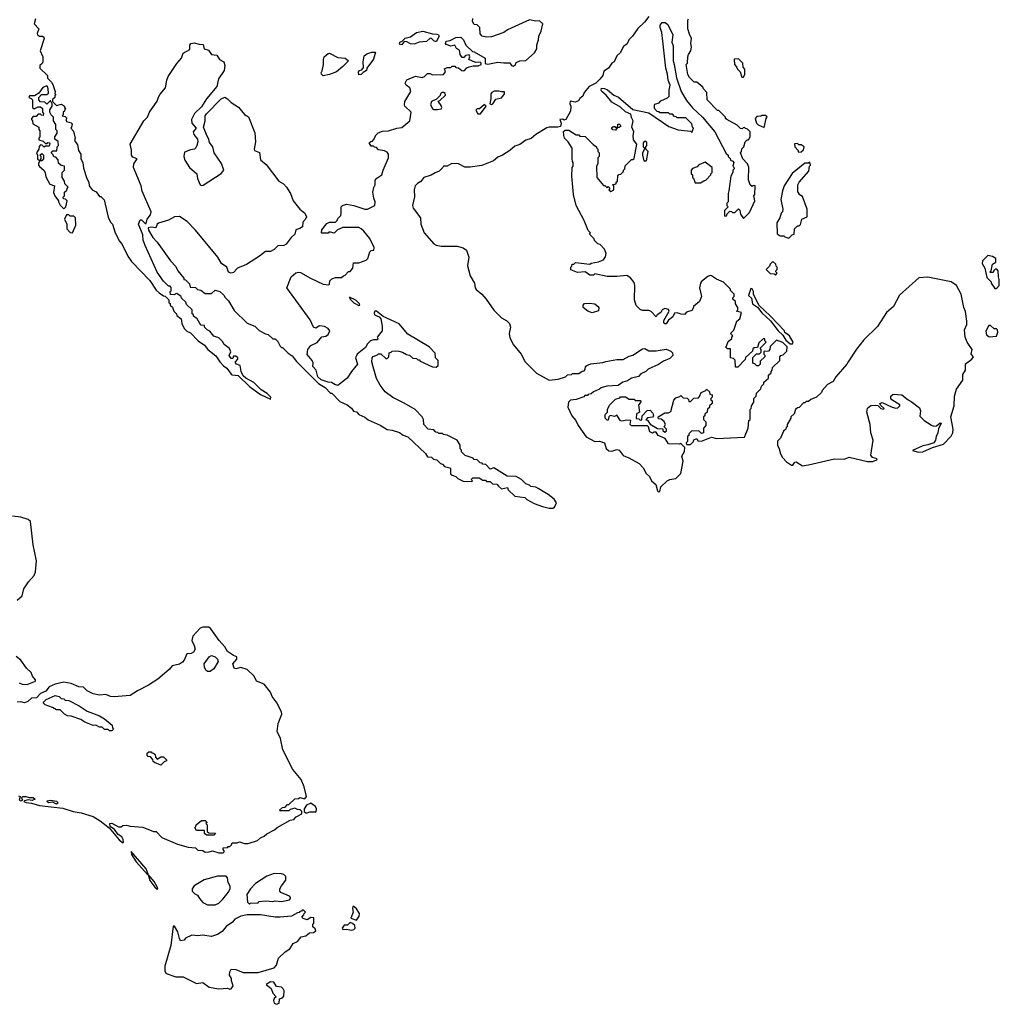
# Model space of a CAD drawing. Extents: x 2087054 to 2277909, y 548907 to 753496.
# Tile 104 of 256: x 2242115 to 2250088, y 581305 to 589318. Entities that reach past the tile are written whole.
import ezdxf

# ---------------------------------------------------------------- set-up
doc = ezdxf.new("R2010")
doc.units = 0

msp = doc.modelspace()

# ---------------------------------------------------------------- linework, layer by layer
at = {"layer": '0CON20XD'}
for points in [[(2247235, 589343.3), (2247200.9, 589299.1), (2247145, 589246.7), (2247102, 589185), (2247072.5, 589155), (2247057.7, 589122.3), (2247029.7, 589100.3), (2247002.3, 589047.7), (2246975, 589023.3), (2246954.1, 588975.9), (2246935, 588963.3), (2246907.1, 588922.9), (2246869.7, 588900.3), (2246860, 588865), (2246836.4, 588833.6), (2246805, 588802.5), (2246750, 588775), (2246710, 588725), (2246697.5, 588695), (2246675, 588677.5), (2246662.5, 588657.5), (2246635, 588647.5), (2246593.9, 588656.1), (2246592.5, 588635), (2246600, 588615), (2246597, 588573), (2246560, 588505), (2246545, 588500), (2246535, 588510), (2246510, 588505), (2246522.5, 588475), (2246515, 588450), (2246495, 588442.5), (2246425, 588443.8), (2246405, 588438), (2246316.2, 588385), (2246277.7, 588352.3), (2246235, 588337.5), (2246185, 588302.9), (2246145, 588288.5), (2246105.3, 588254.7), (2246045.3, 588214.7), (2246005, 588198.5), (2245969.9, 588170.1), (2245877.3, 588132.7), (2245781.1, 588118.9), (2245738.3, 588118.3), (2245685.7, 588145.7), (2245630.7, 588149.3), (2245595, 588127.5), (2245565, 588127.5), (2245560, 588115), (2245530, 588085), (2245496.7, 588073.3), (2245465, 588052.5), (2245405, 588033.3), (2245379.4, 588000.6), (2245351.2, 587985), (2245332.9, 587965), (2245325.8, 587935), (2245326.8, 587876.8), (2245311.2, 587805), (2245318.5, 587785), (2245376.5, 587705), (2245379.1, 587655), (2245406.7, 587585), (2245484.8, 587494.8), (2245504.3, 587484.4), (2245545, 587475.8), (2245675, 587475.5), (2245725, 587461.5), (2245752.1, 587442.1), (2245770.9, 587385), (2245760.4, 587315), (2245780, 587235), (2245816.2, 587175), (2245822.7, 587135), (2245831.2, 587121.2), (2245875.5, 587085), (2245910.9, 587045), (2245973.3, 586953.3), (2246035, 586892.3), (2246078.2, 586868.2), (2246101.1, 586845), (2246110.5, 586815), (2246098.2, 586765), (2246105, 586730), (2246135, 586670.8), (2246195.5, 586595), (2246227.8, 586535), (2246320.9, 586440.9), (2246425, 586383.8), (2246497, 586393), (2246557, 586413), (2246573, 586427), (2246605, 586430), (2246615, 586440), (2246665, 586440), (2246691.7, 586458.3), (2246708.3, 586461.7), (2246718.3, 586471.7), (2246720, 586495), (2246730, 586505), (2246763, 586517), (2246861.7, 586528.3), (2246885, 586537.5), (2246975, 586552.5), (2247025, 586552.5), (2247075, 586580), (2247105, 586587.5), (2247185, 586640), (2247201.7, 586641.7), (2247235, 586623.3), (2247295, 586623.3), (2247375, 586636.7), (2247415, 586620), (2247428.3, 586608.3), (2247430, 586585), (2247405, 586560), (2247355, 586540), (2247315, 586512.5), (2247230, 586475), (2247210, 586455), (2247170, 586435), (2247150, 586415), (2247095, 586400), (2247061.7, 586378.3), (2247023, 586367), (2246985, 586340), (2246893, 586337), (2246848.3, 586321.7), (2246835, 586310), (2246785, 586290), (2246767, 586273), (2246741.7, 586268.3), (2246735, 586260), (2246715, 586260), (2246705, 586250), (2246645, 586227.5), (2246598.3, 586221.7), (2246582.5, 586205), (2246575.8, 586165), (2246608.5, 586095), (2246642.2, 586055), (2246660.5, 586015), (2246724.7, 585924.6), (2246795, 585884.3), (2246835, 585887.1), (2246873.6, 585873.6), (2246888.8, 585828.8), (2246909.7, 585809.7), (2246935, 585806), (2246975, 585820.8), (2246992.5, 585815), (2247025, 585771.2), (2247073, 585753), (2247157.3, 585707.3), (2247190, 585670), (2247214.5, 585624.5), (2247239.5, 585599.5), (2247256.2, 585565), (2247292, 585535), (2247304.4, 585485), (2247315, 585476), (2247325, 585478.8)], [(2242242.5, 589325), (2242232.5, 589285), (2242270, 589245), (2242257.5, 589205), (2242260, 589195), (2242275, 589183.3), (2242300, 589185), (2242312.5, 589175), (2242313.3, 589165), (2242282.5, 589065), (2242302.5, 589015), (2242302.5, 588975), (2242298.3, 588961.7), (2242280, 588945), (2242280, 588925), (2242340, 588865), (2242341.7, 588841.7), (2242375, 588810), (2242385, 588790), (2242402.5, 588735), (2242400, 588715), (2242410, 588705), (2242401.7, 588698.3), (2242400, 588685), (2242381.7, 588668.3), (2242381.7, 588651.7), (2242415, 588620), (2242455, 588630), (2242480, 588615), (2242480, 588605), (2242490, 588595), (2242481.7, 588588.3), (2242480, 588575), (2242470, 588565), (2242470, 588545), (2242460, 588535), (2242485, 588530), (2242498.3, 588518.3), (2242490, 588505), (2242495, 588490), (2242535, 588480), (2242541.7, 588471.7), (2242537, 588443), (2242530, 588435), (2242551.7, 588411.7), (2242566.7, 588355), (2242560, 588335), (2242585, 588300), (2242593.3, 588255), (2242612.5, 588225), (2242612.5, 588185), (2242630, 588155), (2242635, 588110), (2242662.5, 588025), (2242678.8, 587995), (2242680, 587965), (2242705, 587932.5), (2242736.4, 587916.4), (2242765, 587880), (2242775, 587880), (2242803.6, 587853.6), (2242835, 587710), (2242855, 587670), (2242870, 587655), (2242893, 587583), (2242927.5, 587515), (2242948.3, 587488.3), (2242995, 587392.5), (2243025, 587350), (2243173.3, 587195), (2243225, 587117.5), (2243250, 587095), (2243285, 587070), (2243298.3, 587068.3), (2243328.3, 587038.3), (2243330, 587015), (2243338.3, 587008.3), (2243340, 586995), (2243358.3, 586978.3), (2243370, 586945), (2243390, 586925), (2243395, 586910), (2243430, 586885), (2243433.3, 586845), (2243452.5, 586805), (2243475, 586782.5), (2243505, 586770), (2243567.5, 586705), (2243619.5, 586669.6), (2243647.5, 586635), (2243711.7, 586581.7), (2243742.5, 586535), (2243775, 586500), (2243801.7, 586481.7), (2243835, 586433.3), (2243845, 586426.7), (2243893.6, 586423.6), (2243984.3, 586334.3), (2244075, 586267.5), (2244155, 586230), (2244160, 586245), (2244130, 586275), (2244080, 586305), (2244020, 586365), (2243955, 586400), (2243935, 586420), (2243917.5, 586455), (2243910, 586505), (2243880, 586515), (2243870, 586525), (2243870, 586535), (2243890, 586555), (2243890, 586565), (2243875, 586580), (2243855, 586580), (2243848.3, 586561.7), (2243835, 586560), (2243820, 586585), (2243832.5, 586615), (2243823, 586643), (2243780, 586675), (2243765, 586700), (2243735, 586730), (2243695, 586742.5), (2243663, 586783), (2243640, 586795), (2243620, 586815), (2243618.3, 586828.3), (2243593, 586833), (2243580, 586845), (2243560, 586885), (2243530, 586905), (2243530, 586915), (2243520, 586925), (2243518.3, 586958.3), (2243471.7, 587001.7), (2243468.3, 587018.3), (2243431.7, 587051.7), (2243430, 587065), (2243421.7, 587071.7), (2243395, 587090), (2243381.7, 587088.3), (2243375, 587080), (2243341.7, 587081.7), (2243340, 587105), (2243347.5, 587112.5), (2243348.3, 587138.3), (2243338.3, 587148.3), (2243325, 587150), (2243285, 587190), (2243233.9, 587263.9), (2243135, 587480), (2243120, 587525), (2243117, 587567), (2243082.5, 587655), (2243095, 587690), (2243105, 587690), (2243135, 587660), (2243145, 587660), (2243152, 587695), (2243179.3, 587730.7), (2243184.6, 587755), (2243112.4, 587922.4), (2243104, 587965), (2243042.2, 588115), (2243042.9, 588145), (2243070, 588185), (2243035, 588200.8), (2243024.4, 588214.5), (2243024.4, 588255.5), (2243013.9, 588305), (2243124.8, 588495), (2243153.9, 588526.1), (2243170.2, 588565), (2243232.5, 588655), (2243245, 588688), (2243257.4, 588712.6), (2243302.6, 588765), (2243311.9, 588825), (2243324.6, 588855.4), (2243395, 588962.1), (2243431.8, 589005), (2243444.4, 589045.6), (2243499.2, 589075), (2243499.1, 589110.9), (2243508.8, 589125), (2243535, 589130.4), (2243575, 589118.2), (2243607.5, 589117.5), (2243615, 589082), (2243650.3, 589070.3), (2243675.4, 589035.4), (2243719.8, 589029.8), (2243741.4, 588995), (2243775.3, 588975.3), (2243784.7, 588945), (2243779.7, 588905), (2243732.1, 588837.9), (2243718.1, 588775), (2243634.4, 588675.6), (2243595, 588608.8), (2243538.6, 588555), (2243513.3, 588505), (2243516.7, 588475), (2243550, 588435), (2243526, 588405), (2243532, 588385), (2243561.2, 588345), (2243564, 588325), (2243556, 588295), (2243549.2, 588275), (2243536.5, 588263.5), (2243505, 588259.5), (2243455, 588239.2), (2243450, 588205), (2243459.7, 588175), (2243496.7, 588115), (2243556.7, 588065), (2243561.9, 588025), (2243583.1, 587975), (2243595, 587969.6), (2243607.1, 587972.9), (2243755, 588066.1), (2243775.9, 588095), (2243756.8, 588146.8), (2243697.5, 588235), (2243686.9, 588285), (2243660.3, 588320.3), (2243655.5, 588345), (2243639.7, 588369.7), (2243610.8, 588445), (2243625.5, 588495), (2243625.4, 588535), (2243635, 588552.2), (2243755, 588673.1), (2243785, 588687.3), (2243805, 588675.4), (2243835, 588643.8), (2243896.3, 588606.3), (2243945, 588546.2), (2243977.1, 588527.1), (2244028, 588398), (2244034.6, 588325.4), (2244023.1, 588265), (2244026, 588255), (2244066.4, 588236.4), (2244075, 588178), (2244120, 588140), (2244225, 588005.5), (2244262, 587982), (2244285.8, 587955.8), (2244320, 587905), (2244341.8, 587845), (2244395, 587777.3), (2244436.7, 587745), (2244448.9, 587715), (2244441.2, 587695), (2244419.4, 587670.6), (2244416.1, 587633.9), (2244395, 587618.5), (2244362.7, 587607.3), (2244355, 587572.9), (2244323.5, 587546.5), (2244285, 587490.8), (2244265, 587480.6), (2244215, 587478.2), (2244185, 587449.1), (2244155, 587432.2), (2244115, 587430.8), (2244067.3, 587392.7), (2243962, 587325)], [(2243962, 587325), (2243886.7, 587295), (2243855, 587261.3), (2243835, 587256.7), (2243815, 587264.5), (2243800, 587305), (2243758.5, 587335), (2243727.6, 587385), (2243545.8, 587605.8), (2243476.9, 587676.9), (2243415, 587718), (2243375, 587714.7), (2243325, 587687.4), (2243245, 587662), (2243233.8, 587655), (2243222.5, 587625), (2243185, 587630.8), (2243160, 587625), (2243162.5, 587605), (2243197.5, 587545), (2243235, 587507.5), (2243342.5, 587355), (2243385, 587310), (2243402.5, 587275), (2243450, 587215), (2243450, 587205), (2243465, 587200), (2243498.3, 587168.3), (2243501.7, 587141.7), (2243545, 587140), (2243561.7, 587121.7), (2243588.3, 587118.3), (2243625, 587090), (2243675, 587090), (2243705, 587117.5), (2243745, 587107.5), (2243780, 587075), (2243785, 587060), (2243815, 587030), (2243860.7, 586950.7), (2243965, 586847.5), (2244030, 586825), (2244065, 586790), (2244115, 586762.5), (2244137, 586757), (2244175, 586720), (2244195, 586720), (2244215, 586700), (2244235, 586660), (2244245, 586650), (2244255, 586650), (2244300, 586605), (2244333, 586583), (2244367, 586537), (2244547, 586357), (2244600, 586325), (2244645, 586280), (2244655, 586280), (2244721.7, 586211.7), (2244780, 586185), (2244816.4, 586156.4), (2244833, 586133), (2244855, 586127.5), (2244876.4, 586106.4), (2244925, 586082.5), (2244951.7, 586061.7), (2245048.3, 586018.3), (2245105, 585982.5), (2245145, 585977.5), (2245205, 585957.5), (2245236.7, 585936.7), (2245275, 585922.5), (2245416.4, 585786.4), (2245435, 585760), (2245467, 585757), (2245481.7, 585741.7), (2245510, 585735), (2245540, 585705), (2245555, 585700), (2245573, 585683), (2245615, 585670), (2245620, 585665), (2245621.7, 585621.7), (2245635, 585610), (2245665, 585600), (2245680, 585585), (2245725, 585562.5), (2245795, 585560), (2245800, 585565), (2245790, 585575), (2245801.7, 585588.3), (2245855, 585590), (2245885, 585570), (2245905, 585570), (2245915, 585560), (2245945, 585560), (2245961.7, 585541.7), (2245997, 585537), (2246011.7, 585521.7), (2246035, 585500), (2246085, 585510), (2246091.7, 585491.7), (2246145, 585440), (2246225, 585430), (2246243, 585413), (2246301.7, 585381.7), (2246370, 585355), (2246425, 585344), (2246455, 585344), (2246468.3, 585351.7), (2246483.3, 585385), (2246465, 585415.8), (2246416.7, 585455), (2246335, 585502.5), (2246315, 585512.5), (2246275, 585520), (2246265, 585530), (2246235, 585540), (2246200, 585575), (2246155, 585600), (2246083, 585603), (2245975, 585670), (2245945, 585660), (2245908.3, 585698.3), (2245885, 585700), (2245878.3, 585708.3), (2245861.7, 585711.7), (2245837, 585737), (2245815, 585740), (2245805, 585750), (2245741.7, 585771.7), (2245711.7, 585801.7), (2245710, 585815), (2245700, 585825), (2245700, 585855), (2245675, 585897.5), (2245595, 585937.5), (2245563, 585943), (2245555, 585950), (2245525, 585950), (2245518.3, 585958.3), (2245501.7, 585961.7), (2245485, 585980), (2245440, 585985), (2245403, 586023), (2245400, 586065), (2245390, 586085), (2245332.5, 586145), (2245245, 586197.5), (2245153, 586243), (2245090.7, 586290.7), (2245047.5, 586345), (2245019.3, 586399.3), (2244993, 586493), (2244980, 586535), (2244983, 586567), (2244991.7, 586578.3), (2245028.3, 586591.7), (2245035, 586600), (2245055, 586600), (2245095, 586560), (2245105, 586560), (2245120, 586575), (2245121.7, 586608.3), (2245138.3, 586611.7), (2245145, 586620), (2245175, 586622.5), (2245201.7, 586621.7), (2245231.7, 586611.7), (2245263, 586593), (2245287, 586587), (2245315, 586562.5), (2245345, 586560), (2245355, 586550), (2245365, 586550), (2245375, 586540), (2245475, 586492.5), (2245505, 586490), (2245520, 586505), (2245520, 586545), (2245500, 586565), (2245497.5, 586605), (2245446.7, 586655), (2245275, 586760), (2245203.6, 586843.6), (2245072.3, 586902.3), (2245017.5, 586945), (2245005, 586946.7), (2244999.3, 586930.7), (2245002.9, 586915), (2245040.7, 586900.7), (2245054.5, 586884.5), (2245065.5, 586824.5), (2245063.8, 586786.2), (2245023.8, 586735), (2245030, 586725), (2245028.3, 586711.7), (2244993.3, 586713.3), (2244968.8, 586705), (2244945, 586681.2), (2244928.5, 586651.5), (2244860.4, 586595), (2244848.8, 586565), (2244863.1, 586515), (2244815.9, 586454.1), (2244779.4, 586400.6), (2244705, 586342.2), (2244678.7, 586348.7), (2244653.3, 586365), (2244625, 586368), (2244567.9, 586387.9), (2244542.1, 586412.1), (2244526.9, 586465), (2244500, 586495), (2244504.3, 586525), (2244495, 586544.2), (2244454.5, 586594.6), (2244460.8, 586635), (2244484, 586666), (2244535, 586691.6), (2244575, 586736.6), (2244606.2, 586743.8), (2244624.4, 586755), (2244639.4, 586785), (2244625.7, 586805.7), (2244595, 586820.3), (2244555, 586825.7), (2244525, 586808.1), (2244505.9, 586815.9), (2244478.5, 586875), (2244288.7, 587135), (2244323.2, 587226.8), (2244362.5, 587257.6), (2244385, 587263.8), (2244400.6, 587260.6), (2244480.4, 587215), (2244585, 587165.4), (2244630, 587160), (2244637.5, 587165), (2244638.3, 587191.7), (2244655, 587210), (2244685, 587220), (2244735, 587220), (2244750, 587235), (2244765, 587240), (2244791.7, 587268.3), (2244805, 587270), (2244827.5, 587295), (2244831.7, 587338.3), (2244875, 587340), (2244935, 587360), (2244947.5, 587375), (2244965, 587430), (2244975, 587440), (2244997, 587443), (2244998.8, 587465), (2244965, 587537.5), (2244916.4, 587596.4), (2244895, 587617.5), (2244875, 587627.5), (2244745, 587627.5), (2244701.7, 587608.3), (2244675, 587580), (2244645, 587590), (2244631.7, 587588.3), (2244625, 587580), (2244575, 587580), (2244570, 587585), (2244573, 587607), (2244615, 587660), (2244635, 587670), (2244685, 587670), (2244700, 587685), (2244705, 587700), (2244727.5, 587725), (2244732.5, 587745), (2244730, 587795), (2244743, 587807), (2244775, 587817.5), (2244835, 587807.5), (2244925, 587776.7), (2244945, 587777.5), (2245005, 587806.7), (2245009.2, 587835), (2244995.8, 587865), (2244989.2, 587915), (2244996.7, 587953.3), (2245007.5, 587975), (2245008.3, 588011.7), (2245020.7, 588029.3), (2245063.3, 588055), (2245073.3, 588095), (2245116.7, 588195), (2245117.5, 588225), (2245105, 588240), (2245085, 588250), (2245035, 588260), (2245018.3, 588278.3), (2245001.7, 588281.7), (2244995, 588290), (2244975, 588290), (2244960, 588315), (2244971.7, 588328.3), (2244985, 588330), (2244995, 588340), (2245015, 588380), (2245033, 588397), (2245068.3, 588411.7), (2245116.4, 588413.6), (2245183.6, 588436.4), (2245225, 588440), (2245290, 588495), (2245300, 588565), (2245250, 588615), (2245247.5, 588625), (2245248.3, 588651.7), (2245297.5, 588735), (2245290, 588765), (2245260, 588785), (2245253, 588803), (2245265, 588830), (2245335, 588857.5), (2245391.7, 588848.3), (2245410, 588855), (2245435, 588880), (2245455, 588880), (2245475, 588870), (2245565, 588872.5), (2245580, 588895), (2245571.7, 588918.3), (2245595, 588930), (2245625, 588930), (2245635, 588940), (2245655, 588940), (2245665, 588930), (2245687, 588927), (2245713.9, 588903.9), (2245725, 588901.2), (2245736.1, 588903.9), (2245753.6, 588926.4), (2245774, 588936), (2245805, 588943.3), (2245845, 588942.5), (2245870, 588955), (2245870, 588965), (2245861.7, 588971.7), (2245825, 588970), (2245770, 588995), (2245777.5, 589015), (2245771.7, 589031.7), (2245743.6, 589026.4), (2245728.3, 589011.7), (2245715, 589010), (2245700, 589035), (2245695, 589070), (2245670, 589085), (2245655, 589110), (2245625, 589102.5), (2245586.4, 589116.4), (2245580, 589125), (2245585, 589142.5), (2245619.5, 589150.4), (2245665, 589172.5), (2245706.2, 589176.2), (2245726.7, 589155), (2245745, 589110), (2245800.8, 589060.8), (2245815, 589056), (2245902.5, 589005), (2245903, 588963), (2245925, 588957.5), (2246005, 588973.8), (2246055, 588966.2), (2246105, 588967.5), (2246117.5, 588945), (2246135, 588940), (2246150, 588955), (2246155, 588970), (2246185, 588982.5), (2246235, 588986.7), (2246305, 589047.5), (2246325, 589080), (2246324, 589115), (2246338.1, 589155), (2246340, 589185), (2246359.2, 589225), (2246373.3, 589285), (2246345, 589310), (2246315, 589307.5), (2246263.6, 589316.4), (2246085, 589236.7), (2246055, 589213.8), (2245955, 589180), (2245915, 589176.7), (2245880, 589185), (2245863.6, 589203.6), (2245860, 589255), (2245837, 589277), (2245815, 589280), (2245800, 589305), (2245803, 589327)], [(2247325, 585478.8), (2247334.2, 585515.8), (2247385, 585566.2), (2247405, 585575.8), (2247455, 585584.3), (2247494.5, 585625.5), (2247515.6, 585725.5), (2247503.3, 585765), (2247526.7, 585805), (2247527.5, 585837.5), (2247495, 585870), (2247485, 585862.5), (2247395, 585867.5), (2247369.3, 585909.3), (2247312.5, 585935), (2247295, 585960), (2247278.3, 585961.7), (2247265, 585952.5), (2247243.6, 585963.6), (2247232.5, 586005), (2247225, 586012.5), (2247093.6, 586013.6), (2247082.5, 586025), (2247087.5, 586057.5), (2247055, 586060), (2247015, 586050), (2247003.8, 586053.8), (2246975, 586100), (2246955, 586090), (2246921.7, 586098.3), (2246910, 586085), (2246905, 586060), (2246895, 586060), (2246880, 586075), (2246880, 586105), (2246900, 586125), (2246900, 586145), (2246915, 586180), (2246965, 586230), (2246998.3, 586241.7), (2247005, 586250), (2247045, 586250), (2247075, 586230), (2247115, 586230), (2247125, 586220), (2247165, 586220), (2247170, 586215), (2247168.3, 586201.7), (2247150, 586185), (2247160, 586125), (2247135, 586110), (2247131.7, 586071.7), (2247155, 586070), (2247165, 586060), (2247178.3, 586061.7), (2247180, 586095), (2247221.7, 586138.3), (2247245, 586140), (2247267, 586117), (2247272.5, 586095), (2247266.2, 586083.8), (2247223, 586077), (2247211.7, 586061.7), (2247225, 586060), (2247247, 586027), (2247305, 585990), (2247348.3, 585988.3), (2247350, 585975), (2247365, 585962.5), (2247378.3, 585971.7), (2247380, 585985), (2247360, 586005), (2247370, 586025), (2247359.3, 586049.3), (2247335, 586067.5), (2247315, 586070), (2247310, 586085), (2247365, 586117.5), (2247395, 586120), (2247415, 586130), (2247438.3, 586221.7), (2247455, 586240), (2247488.3, 586251.7), (2247495, 586260), (2247515, 586240), (2247548.3, 586238.3), (2247558.3, 586228.3), (2247561.7, 586211.7), (2247575, 586210), (2247601.7, 586238.3), (2247638.3, 586241.7), (2247648.3, 586251.7), (2247660, 586285), (2247698.3, 586301.7), (2247705, 586310), (2247728.3, 586288.3), (2247731.7, 586271.7), (2247750, 586265), (2247750, 586245), (2247740, 586235), (2247740, 586225), (2247750, 586215), (2247750, 586195), (2247730, 586175), (2247728.3, 586161.7), (2247711.7, 586148.3), (2247710, 586125), (2247691.7, 586108.3), (2247690, 586095), (2247680, 586085), (2247680, 586065), (2247700, 586045), (2247700, 586015), (2247680, 585995), (2247680, 585955), (2247665, 585950), (2247641.7, 585971.7), (2247581.7, 585968.3), (2247561.7, 585948.3), (2247560, 585935), (2247550, 585925), (2247550, 585885), (2247540, 585875), (2247541.7, 585861.7), (2247575, 585860), (2247600, 585885), (2247601.7, 585898.3), (2247625, 585910), (2247635, 585890), (2247665, 585887.5), (2247745, 585920), (2247785, 585910), (2248015, 585920), (2248042.5, 585995), (2248050, 586055), (2248060, 586065), (2248060, 586145), (2248067, 586153), (2248070, 586175), (2248090, 586205), (2248090, 586235), (2248110, 586255), (2248111.7, 586278.3), (2248147, 586313), (2248153, 586337), (2248170, 586355), (2248171.7, 586368.3), (2248208.3, 586401.7), (2248210, 586425), (2248230, 586445), (2248230, 586455), (2248240, 586465), (2248241.7, 586488.3), (2248300, 586545), (2248300, 586575), (2248310, 586585), (2248328.3, 586591.7), (2248358.3, 586621.7), (2248360, 586655), (2248325, 586690), (2248275, 586710), (2248221.7, 586658.3), (2248220, 586635), (2248208.3, 586621.7), (2248171.7, 586618.3), (2248170, 586595), (2248178.3, 586588.3), (2248180, 586575), (2248141.7, 586538.3), (2248140, 586515), (2248128.3, 586501.7), (2248115, 586500), (2248098.3, 586518.3), (2248081.7, 586521.7), (2248081.7, 586568.3), (2248111.7, 586598.3), (2248135, 586600), (2248148.3, 586611.7), (2248150, 586635), (2248140, 586645), (2248190, 586695), (2248180, 586705), (2248180, 586720), (2248165, 586720), (2248131.7, 586688.3), (2248118.3, 586651.7), (2248091.7, 586648.3), (2248081.7, 586638.3), (2248078.3, 586621.7), (2248021.7, 586568.3), (2248018.3, 586551.7), (2247958.3, 586491.7), (2247941.7, 586491.7), (2247938.3, 586548.3), (2247925, 586560), (2247900, 586565), (2247900, 586640), (2247875, 586640), (2247860, 586655), (2247868.3, 586661.7), (2247881.7, 586698.3), (2247910, 586725), (2247910, 586735), (2247920, 586745), (2247900, 586765), (2247928.3, 586791.7), (2247952.5, 586865), (2247977, 586883), (2247990, 586935), (2247950, 586945), (2247960, 586955), (2247960, 586975), (2247940, 587005), (2247940, 587025), (2247920, 587045), (2247920, 587055), (2247930, 587065), (2247930, 587085), (2247900, 587115), (2247900, 587125), (2247843, 587183), (2247785, 587207.5), (2247745, 587233.3), (2247735, 587236.7), (2247715, 587228.8), (2247663.1, 587186.9), (2247656.2, 587175), (2247647.5, 587135), (2247662.5, 587065), (2247646.4, 587023.6), (2247600, 586985), (2247600, 586975), (2247585, 586952.5), (2247543, 586937), (2247525, 586920), (2247498.3, 586921.7), (2247465, 586932.5), (2247445, 586930), (2247430.9, 586899.1), (2247395, 586873.8), (2247376.2, 586843.8), (2247365, 586843.1), (2247356.9, 586855), (2247358.6, 586871.4), (2247400, 586945), (2247395, 586960), (2247365, 586967.5), (2247345, 586957.5), (2247332.5, 586935), (2247302.5, 586915), (2247295, 586900), (2247255, 586942.5), (2247235, 586952.5), (2247185, 586952.5), (2247165, 586960), (2247133, 586993), (2247118.3, 587038.3), (2247122.5, 587155), (2247115, 587180), (2247085, 587217.5), (2247055, 587237.5), (2246975, 587227.5), (2246895, 587227.5), (2246795, 587250), (2246785, 587240), (2246755, 587240), (2246717, 587267), (2246655, 587260), (2246601.7, 587281.7), (2246600, 587305), (2246608.3, 587311.7), (2246611.7, 587328.3), (2246625, 587330), (2246638.3, 587341.7), (2246755, 587330), (2246765, 587337.5), (2246825, 587347.5), (2246866.4, 587363.6), (2246881.7, 587388.3), (2246887.5, 587415), (2246875, 587450), (2246838.3, 587488.3), (2246820, 587495), (2246791.7, 587521.7), (2246790, 587535), (2246751.7, 587571.7), (2246760, 587585), (2246741.7, 587601.7), (2246710, 587685), (2246642.5, 587805), (2246623.3, 587895), (2246607.5, 588045), (2246612.5, 588115), (2246620, 588125), (2246620, 588155), (2246613, 588163), (2246610, 588185), (2246611.7, 588271.7), (2246580, 588325), (2246550, 588355), (2246542.5, 588375), (2246541.7, 588408.3), (2246555, 588420), (2246585, 588420), (2246645, 588380), (2246665, 588380), (2246675, 588370), (2246717, 588367), (2246781.7, 588301.7), (2246810, 588285), (2246810, 588275), (2246820, 588265), (2246820, 588245), (2246830, 588235), (2246830, 588205), (2246820, 588195), (2246820, 588145), (2246810, 588125), (2246813, 588033), (2246865, 587970), (2246878.3, 587968.3), (2246895, 587950), (2246905, 587960), (2246918.3, 587948.3), (2246910, 587935), (2246925, 587920), (2246950, 587935), (2246950, 587965), (2246940, 587975), (2246968.3, 587981.7), (2246970, 587995), (2246980, 588005), (2246981.7, 588048.3), (2246991.7, 588058.3), (2247008.3, 588061.7), (2247028.3, 588081.7), (2247030, 588095), (2247040, 588105), (2247041.7, 588128.3), (2247095, 588180), (2247105, 588180), (2247115, 588190), (2247136.7, 588306.7), (2247110.7, 588340.7), (2247106.7, 588375), (2247112.5, 588405), (2247097.5, 588445), (2247107.5, 588495), (2247093, 588523), (2247088.3, 588548.3), (2247045, 588567.5), (2247005, 588607.5), (2246935, 588647.5), (2246887.5, 588705), (2246853.3, 588735), (2246847.5, 588745), (2246850, 588760), (2246875, 588758.8), (2246898.3, 588748.3), (2246950, 588705), (2246988.3, 588688.3), (2247105, 588587.5), (2247235, 588560), (2247398.3, 588448.3), (2247475, 588422.5), (2247575, 588410), (2247585, 588400), (2247600, 588435), (2247590, 588445), (2247585, 588470), (2247535, 588520), (2247465, 588520), (2247458.3, 588528.3), (2247445, 588530), (2247428.3, 588548.3), (2247405, 588550), (2247395, 588560), (2247325, 588560), (2247318.3, 588568.3), (2247301.7, 588571.7), (2247280, 588595), (2247280, 588625), (2247285, 588630), (2247318.3, 588641.7), (2247331.7, 588658.3), (2247388.3, 588681.7), (2247400, 588695), (2247400, 588745), (2247407.5, 588785), (2247392.5, 588825), (2247387.5, 588875), (2247372.5, 588925), (2247350, 589145), (2247340, 589215), (2247326.7, 589255), (2247327.5, 589275), (2247343, 589297), (2247367, 589297), (2247390.7, 589280.7), (2247430, 589195), (2247422.5, 589135), (2247432.5, 589105), (2247432.5, 588985), (2247442.5, 588955), (2247460, 588845), (2247497.5, 588735), (2247541.7, 588661.7), (2247590.7, 588600.7), (2247672.5, 588525), (2247772.5, 588405), (2247865, 588230), (2247880, 588215), (2247880, 588205), (2247898.3, 588188.3), (2247900, 588175), (2247918.3, 588168.3), (2247927, 588157), (2247920, 588125), (2247928.3, 588118.3), (2247930, 588105), (2247920, 588095), (2247920, 588075), (2247902.5, 588045), (2247887.5, 587925), (2247880, 587905), (2247880, 587835), (2247870, 587825), (2247870, 587805), (2247880, 587795), (2247850, 587765), (2247850, 587725), (2247855, 587720), (2247868.3, 587721.7), (2247871.7, 587738.3), (2247895, 587760), (2247908.3, 587758.3), (2247915, 587750), (2247935, 587750), (2247965, 587780), (2247977, 587767), (2247980, 587735), (2248005, 587700), (2248035, 587730)], [(2248035, 587730), (2248055, 587750), (2248097, 587843), (2248090, 587885), (2248097.5, 587895), (2248100, 587965), (2248085, 587970), (2248075, 587960), (2248060, 587975), (2248047.5, 588015), (2248049.3, 588119.3), (2248037.5, 588145), (2248000, 588185), (2247980, 588235), (2247990, 588245), (2247993, 588267), (2248007, 588283), (2248020, 588325), (2248035, 588340), (2248045, 588340), (2248060, 588365), (2248060, 588405), (2248038.3, 588428.3), (2248021.7, 588431.7), (2248015, 588440), (2248001.7, 588438.3), (2247995, 588430), (2247981.7, 588431.7), (2247955, 588460), (2247870, 588505), (2247860, 588515), (2247860, 588525), (2247805, 588580), (2247795, 588580), (2247710, 588665), (2247707.5, 588725), (2247680, 588755), (2247675, 588770), (2247625, 588810), (2247605, 588810), (2247567, 588847), (2247553, 588873), (2247540, 588955), (2247550, 588965), (2247552.5, 589015), (2247557.5, 589035), (2247575.9, 589064.1), (2247582.5, 589095), (2247577.5, 589125), (2247582.5, 589165), (2247565, 589200), (2247553.9, 589243.9), (2247552.5, 589315), (2247557.5, 589325)], [(2245225, 589113.3), (2245205, 589120), (2245207.5, 589135), (2245227.5, 589142.5), (2245253, 589167), (2245295, 589180), (2245345, 589213.8), (2245395, 589226.2), (2245473.6, 589203.6), (2245510.5, 589200.4), (2245522.5, 589195), (2245527.5, 589185), (2245505, 589137.5), (2245485, 589146.7), (2245466.1, 589166.1), (2245455, 589167.5), (2245425, 589140), (2245365, 589136), (2245325, 589118.8), (2245295, 589121.2), (2245265, 589137.5), (2245245, 589140), (2245225, 589113.3)], [(2244585, 588862.5), (2244570, 588875), (2244567.5, 588885), (2244577, 588903), (2244587.5, 588955), (2244587.5, 588995), (2244593.6, 589016.4), (2244625, 589043.3), (2244635.7, 589045.7), (2244705, 589011.2), (2244765, 589006.2), (2244790, 588985), (2244745, 588936.7), (2244692.5, 588895), (2244635, 588871.2), (2244585, 588862.5)], [(2244875, 588870), (2244872.5, 588895), (2244880, 588905), (2244898.3, 588911.7), (2244911.7, 588928.3), (2244910, 588975), (2244917.5, 589025), (2244939.3, 589040.7), (2244980, 589055), (2245010, 589055), (2244993.6, 588996.4), (2244940, 588925), (2244937.5, 588905), (2244910, 588890), (2244895, 588872.5), (2244875, 588870)], [(2248005, 588850), (2248017.5, 588875), (2248017.5, 588915), (2248003, 588933), (2248000, 588965), (2247968.3, 588998.3), (2247935, 589000), (2247930, 588995), (2247932.5, 588955), (2247950, 588935), (2247957.5, 588915), (2247977.5, 588895), (2247991.7, 588851.7), (2248005, 588850)], [(2242475, 587780), (2242490, 587795), (2242500, 587845), (2242488.3, 587858.3), (2242471.7, 587861.7), (2242470, 587875), (2242480, 587885), (2242480, 587915), (2242498.3, 587931.7), (2242500, 587945), (2242510, 587955), (2242481.7, 587981.7), (2242480, 588005), (2242460, 588035), (2242460, 588075), (2242480, 588095), (2242480, 588125), (2242451.7, 588131.7), (2242431.7, 588151.7), (2242428.3, 588178.3), (2242408.3, 588198.3), (2242391.7, 588201.7), (2242388.3, 588218.3), (2242370, 588235), (2242385, 588250), (2242418.3, 588251.7), (2242420, 588285), (2242430, 588295), (2242428.3, 588328.3), (2242400, 588345), (2242400, 588365), (2242420, 588395), (2242420, 588415), (2242410, 588425), (2242410, 588465), (2242390, 588495), (2242390, 588525), (2242370, 588545), (2242360, 588565), (2242360, 588585), (2242380, 588615), (2242380, 588635), (2242365, 588660), (2242335, 588630), (2242318.3, 588648.3), (2242285, 588650), (2242270, 588665), (2242270, 588685), (2242291.7, 588708.3), (2242335, 588710), (2242348.3, 588721.7), (2242347.5, 588755), (2242340, 588775), (2242335, 588780), (2242303, 588767), (2242270, 588720), (2242235, 588700), (2242195, 588700), (2242190, 588685), (2242208.3, 588678.3), (2242220, 588665), (2242220, 588605), (2242231.7, 588591.7), (2242265, 588610), (2242285, 588610), (2242300, 588595), (2242300, 588565), (2242310, 588555), (2242305, 588540), (2242291.7, 588541.7), (2242285, 588550), (2242265, 588550), (2242248.3, 588531.7), (2242225, 588530), (2242210, 588515), (2242210, 588505), (2242220, 588495), (2242221.7, 588471.7), (2242270, 588445), (2242270, 588425), (2242280, 588415), (2242280, 588365), (2242270, 588355), (2242271.7, 588341.7), (2242305, 588330), (2242325, 588310), (2242338.3, 588311.7), (2242345, 588320), (2242360, 588315), (2242355, 588290), (2242325, 588290), (2242315, 588280), (2242298.3, 588298.3), (2242285, 588300), (2242273, 588287), (2242270, 588265), (2242252.5, 588235), (2242260, 588215), (2242260, 588185), (2242280, 588170), (2242290, 588185), (2242290, 588205), (2242280, 588215), (2242295, 588230), (2242310, 588215), (2242310, 588185), (2242295, 588170), (2242280, 588170), (2242268.3, 588151.7), (2242267.5, 588135), (2242275, 588122.5), (2242312.5, 588095), (2242322.5, 588075), (2242328.3, 588038.3), (2242360.7, 587980.7), (2242397, 587967), (2242390.7, 587910.7), (2242400, 587885), (2242430, 587845), (2242430, 587835), (2242445, 587810), (2242475, 587780)], [(2245515, 588586.2), (2245545, 588594), (2245550, 588605), (2245545, 588620), (2245520, 588655), (2245535, 588660), (2245580, 588705), (2245578.3, 588718.3), (2245566.7, 588726.7), (2245550, 588725), (2245540, 588715), (2245538.3, 588701.7), (2245508.3, 588671.7), (2245467, 588653), (2245457.5, 588625), (2245473.3, 588595), (2245485, 588588.8), (2245515, 588586.2)], [(2245955, 588627.5), (2245965, 588633.3), (2245989.3, 588670.7), (2246035, 588683.3), (2246047.5, 588695), (2246060, 588715), (2246060, 588730), (2246035, 588730), (2246015, 588737.5), (2245976, 588736), (2245956.7, 588725), (2245950, 588715), (2245950, 588675), (2245940, 588635), (2245955, 588627.5)], [(2245865, 588553.3), (2245910, 588615), (2245897, 588627), (2245857, 588593), (2245838.3, 588591.7), (2245828.3, 588581.7), (2245843.6, 588553.6), (2245865, 588553.3)], [(2246965, 588420), (2246941.7, 588421.7), (2246931.7, 588438.3), (2246945, 588450), (2246958.3, 588448.3), (2246965, 588440), (2246980, 588440), (2246981.7, 588468.3), (2246998.3, 588468.3), (2247008.3, 588451.7), (2246995, 588440), (2246980, 588440), (2246965, 588420)], [(2248175, 588440), (2248190, 588515), (2248198.3, 588528.3), (2248185, 588540), (2248155, 588540), (2248147.5, 588532.5), (2248115, 588530), (2248100, 588515), (2248112.5, 588475), (2248125, 588462.5), (2248175, 588440)], [(2247215, 588170), (2247230, 588245), (2247210, 588265), (2247210, 588285), (2247220, 588295), (2247220, 588320), (2247205, 588330), (2247190, 588315), (2247190, 588285), (2247198.3, 588278.3), (2247200, 588265), (2247182.5, 588235), (2247182.5, 588215), (2247195, 588170), (2247215, 588170)], [(2248455, 588240), (2248475, 588242.5), (2248495, 588260), (2248500, 588285), (2248475, 588300), (2248455, 588300), (2248445, 588310), (2248421.7, 588308.3), (2248423, 588283), (2248450, 588255), (2248450, 588245), (2248455, 588240)], [(2247655, 587990), (2247681.7, 588008.3), (2247698.3, 588011.7), (2247740, 588055), (2247740, 588065), (2247750, 588075), (2247750, 588115), (2247695, 588160), (2247641.7, 588138.3), (2247628.3, 588121.7), (2247591.7, 588108.3), (2247580, 588095), (2247580, 588065), (2247590, 588055), (2247590, 588035), (2247598.3, 588028.3), (2247611.7, 587991.7), (2247655, 587990)], [(2248375, 587540), (2248401.7, 587568.3), (2248418.3, 587571.7), (2248420, 587615), (2248445, 587640), (2248458.3, 587641.7), (2248468.3, 587651.7), (2248480, 587695), (2248522.5, 587715), (2248523.8, 587775), (2248485, 587880), (2248460, 587895), (2248460, 587905), (2248448.3, 587918.3), (2248447.5, 587975), (2248457.5, 587995), (2248537.5, 588085), (2248542.5, 588127.5), (2248550, 588135), (2248545, 588160), (2248535, 588150), (2248505, 588150), (2248402.3, 588067.7), (2248337.5, 587965), (2248323.9, 587926.1), (2248310, 587855), (2248326.7, 587775), (2248322.5, 587755), (2248312.5, 587745), (2248300, 587705), (2248277.5, 587665), (2248280, 587575), (2248305, 587560), (2248335, 587560), (2248341.7, 587551.7), (2248375, 587540)], [(2242545, 587582.5), (2242572.5, 587645), (2242570, 587705), (2242555, 587720), (2242525, 587720), (2242515, 587730), (2242495, 587730), (2242480, 587695), (2242497.5, 587655), (2242497.5, 587615), (2242525, 587587.5), (2242545, 587582.5)], [(2248265, 587240), (2248280, 587255), (2248270, 587265), (2248270, 587275), (2248280, 587285), (2248280, 587305), (2248271.7, 587311.7), (2248268.3, 587328.3), (2248245, 587350), (2248221.7, 587328.3), (2248218.3, 587311.7), (2248190, 587285), (2248221.7, 587251.7), (2248255, 587250), (2248265, 587240)], [(2250065, 587130), (2250087.5, 587155), (2250087.5, 587205), (2250080, 587225), (2250077.5, 587275), (2250067, 587287), (2250055, 587287.5), (2250041.7, 587278.3), (2250038.3, 587261.7), (2250015, 587260), (2250010, 587265), (2250020, 587275), (2250031.7, 587328.3), (2250060, 587345), (2250060, 587375), (2250031.7, 587391.7), (2249995, 587400), (2249950, 587355), (2249947.5, 587335), (2249970, 587295), (2249985, 587220), (2250020, 587185), (2250020, 587175), (2250050.7, 587130.7), (2250065, 587130)], [(2248485, 585686.2), (2248535, 585694.4), (2248745, 585743.1), (2248825, 585741.9), (2248865, 585756.7), (2249015, 585722.9), (2249057.6, 585722.4), (2249090, 585735), (2249092.5, 585745), (2249055, 585755.6), (2249042.9, 585772.9), (2249061.6, 585895), (2249041.7, 585955), (2249036.3, 586025), (2249009.3, 586125), (2249013.6, 586156.4), (2249042.4, 586177.6), (2249082.2, 586182.2), (2249097.8, 586177.8), (2249122.5, 586155), (2249145, 586148.8), (2249151.2, 586155), (2249120, 586180), (2249114, 586194), (2249135, 586203.1), (2249215, 586165.7), (2249245, 586156.7), (2249260.7, 586159.3), (2249276.7, 586175), (2249277.5, 586185), (2249213.7, 586223.7), (2249204.6, 586235), (2249204.7, 586255.3), (2249225, 586270.4), (2249295.4, 586265.4), (2249344.6, 586224.6), (2249370.9, 586210.9), (2249438.3, 586158.3), (2249446.9, 586135), (2249442, 586092), (2249477.2, 586057.2), (2249535, 586017.5), (2249555, 586011.2), (2249577, 586013), (2249605, 586037.8), (2249614, 586034), (2249592.7, 585987.3), (2249588.2, 585955), (2249572.7, 585927.3), (2249567.5, 585895), (2249555, 585875.6), (2249505, 585856.9), (2249465, 585851.3), (2249381.7, 585811.7), (2249429.8, 585799.8), (2249465, 585800.4), (2249545, 585836.5), (2249633.3, 585865), (2249695, 585927.5), (2249708.9, 585955), (2249712.2, 585985), (2249693.8, 586085), (2249720.5, 586175), (2249722.2, 586255), (2249739.7, 586310.3), (2249789.6, 586385), (2249789.6, 586430.4), (2249812.1, 586465), (2249812.7, 586485), (2249813, 586517), (2249865, 586556), (2249878, 586575), (2249857.5, 586595), (2249867.5, 586635), (2249826.2, 586695), (2249810, 586735), (2249804.3, 586795), (2249822.7, 586837.3), (2249824.2, 586864.2), (2249812.7, 586942.7), (2249800, 586975), (2249776.7, 587085), (2249740, 587155), (2249696.7, 587185), (2249505, 587223.8), (2249433.9, 587216.1), (2249275, 587076.7), (2249227.5, 586985), (2249170, 586935), (2249095, 586820), (2248985, 586712.5), (2248925, 586637.5), (2248857.5, 586535), (2248847.5, 586515), (2248757.7, 586412.3), (2248735, 586373.3), (2248690.5, 586349.6), (2248645, 586300), (2248640, 586285), (2248600, 586245), (2248553, 586227), (2248535, 586210), (2248515, 586210), (2248505, 586200), (2248495, 586200), (2248458.3, 586161.7), (2248445, 586160), (2248430, 586145), (2248418.3, 586111.7), (2248390, 586085), (2248390, 586075), (2248360, 586025), (2248360, 586005), (2248351.7, 585998.3), (2248350, 585985), (2248331.7, 585968.3), (2248307, 585913), (2248283, 585887), (2248282.5, 585855), (2248297, 585827), (2248306.7, 585785), (2248323.1, 585755), (2248355, 585720.6), (2248395, 585692.9), (2248407.1, 585692.9), (2248424, 585716), (2248435, 585720), (2248485, 585686.2)], [(2248405, 586680), (2248410, 586695), (2248380, 586745), (2248343.3, 586773.3), (2248340, 586785), (2248226.4, 586906.4), (2248130, 586995), (2248087.5, 587085), (2248086.4, 587106.4), (2248077, 587127), (2248065, 587130), (2248047.5, 587075), (2248070.7, 587050.7), (2248080, 587005), (2248119.3, 586979.3), (2248155, 586932.5), (2248226.7, 586866.7), (2248287.5, 586785), (2248325, 586750), (2248350.7, 586710.7), (2248385, 586680), (2248405, 586680)], [(2244875, 586992.5), (2244882.5, 586995), (2244880, 587005), (2244850, 587035), (2244800, 587060), (2244804, 587045), (2244834.4, 587015), (2244875, 586992.5)], [(2246775, 586932.5), (2246740, 586945), (2246700, 586975), (2246700, 586995), (2246711.7, 587008.3), (2246755, 587012.5), (2246797, 587007), (2246828.3, 586978.3), (2246825, 586950), (2246775, 586932.5)], [(2250005, 586738), (2250065, 586743.3), (2250075.8, 586775), (2250072.5, 586795), (2250065, 586802.5), (2250045, 586802.5), (2250015, 586830), (2250001.7, 586828.3), (2249977, 586783), (2249982.7, 586752.7), (2250005, 586738)], [(2242095, 584594.6), (2242135, 584630), (2242148.9, 584685), (2242187.3, 584742.7), (2242231.8, 584795), (2242243.8, 584825), (2242252.7, 584915), (2242223.3, 585045), (2242201.9, 585235), (2242185, 585251.8), (2242125, 585270.3), (2242057.1, 585277.1)], [(2242105, 583002.5), (2242120, 582995), (2242110, 582965), (2242125, 582960), (2242140, 582965), (2242130, 582985), (2242140, 582995), (2242165, 582996.7), (2242191.7, 582988.3), (2242225, 582986.7), (2242240, 582975), (2242216.4, 582963.6), (2242185, 582967.5), (2242155, 582960), (2242150, 582955), (2242168.3, 582948.3), (2242212, 582942), (2242275, 582922), (2242465, 582901.2), (2242550, 582875), (2242615, 582864.2), (2242712, 582832), (2242769.2, 582799.2), (2242842, 582742), (2242925, 582642.5), (2242955, 582620), (2242960, 582625), (2242956.7, 582645), (2242946.4, 582666.4), (2242916.1, 582686.1), (2242886.4, 582726.4), (2242851.2, 582751.2), (2242847.5, 582775), (2242865, 582780), (2242918.3, 582748.3), (2242941.7, 582748.3), (2242955, 582760), (2242985, 582762.5), (2243015, 582753.3), (2243116.4, 582746.4), (2243205, 582710), (2243225, 582710), (2243271.7, 582661.7), (2243398.3, 582608.3), (2243485, 582582.5), (2243547, 582577), (2243565, 582560), (2243605, 582557.5), (2243625, 582542.5), (2243657.5, 582545), (2243685, 582552.5), (2243735, 582537.5), (2243771.7, 582538.3), (2243780, 582545), (2243780, 582555), (2243770, 582565), (2243771.7, 582578.3), (2243805, 582580), (2243811.7, 582588.3), (2243825, 582590), (2243838.3, 582601.7), (2243845, 582620), (2243885, 582620), (2243905, 582627.5), (2243945, 582612.5), (2243975, 582612.5), (2244051.7, 582638.3), (2244075, 582660), (2244105, 582672.5), (2244125, 582692.5), (2244190, 582725), (2244210, 582745), (2244315, 582802.5), (2244345, 582810), (2244365, 582830), (2244410, 582855), (2244410, 582875), (2244398.3, 582888.3), (2244375, 582890), (2244355, 582900), (2244315, 582890), (2244305, 582880), (2244235, 582880), (2244230, 582885), (2244253, 582907), (2244275, 582910), (2244295, 582930), (2244305, 582930), (2244353, 582977), (2244385, 582980), (2244395, 582987.5), (2244435, 582977.5), (2244448, 582995), (2244428.9, 583075), (2244404.5, 583135), (2244336.9, 583215), (2244255.5, 583375), (2244237.3, 583467.3), (2244211.1, 583525), (2244219.2, 583590.8), (2244247.7, 583665), (2244244.6, 583684.6), (2244224.2, 583725.8), (2244211.1, 583755), (2244169.8, 583809.8), (2244155.9, 583845.9), (2244105, 583911.2), (2244042.5, 583935), (2244022.5, 583975), (2243965, 584030), (2243915, 584046.2), (2243875, 584036.2), (2243860.5, 584040.4), (2243849.4, 584075), (2243883.3, 584115), (2243882.5, 584132.5), (2243855, 584142.5), (2243806.7, 584175), (2243783.6, 584213.6), (2243738, 584265), (2243670.8, 584360.8), (2243653, 584373), (2243605, 584375.4), (2243585, 584367.1), (2243525, 584300), (2243514.7, 584265), (2243535.5, 584225), (2243541.9, 584195), (2243528.7, 584171.3), (2243509.7, 584160.3), (2243475, 584156.7), (2243454.2, 584105.8), (2243440.8, 584089.2), (2243415, 584071.9), (2243355, 584059.2), (2243330.6, 584029.4), (2243240.2, 583949.8), (2243162.7, 583902.7), (2243072.8, 583857.2), (2243013.3, 583816.7), (2242885, 583806.5), (2242855, 583810.3), (2242815, 583826.2), (2242765, 583819.4), (2242711.9, 583832), (2242664.7, 583854.7), (2242635, 583886), (2242595, 583887.7), (2242533.8, 583915), (2242475, 583925.3), (2242405, 583909.5), (2242355, 583887.8), (2242327.5, 583852.5), (2242283.8, 583835), (2242251.1, 583798.9), (2242210, 583795), (2242180.6, 583769.4), (2242155, 583759.2), (2242125, 583767.1), (2242095, 583763.8)], [(2242112, 583922), (2242135, 583910), (2242175, 583907.5), (2242242.5, 583935), (2242243.3, 583945), (2242220, 583975), (2242208.8, 584005), (2242169.2, 584039.2), (2242125, 584105.4), (2242085.3, 584135.3)], [(2243665, 584012.5), (2243643, 584013), (2243630, 584025), (2243618.3, 584048.3), (2243617.5, 584075), (2243656.1, 584133.9), (2243676.7, 584143.3), (2243705, 584133.8), (2243723.8, 584115), (2243730, 584095), (2243695.7, 584034.3), (2243665, 584012.5)], [(2242865, 583530), (2242845, 583530), (2242835, 583540), (2242805, 583540), (2242785, 583560), (2242765, 583560), (2242735, 583577.5), (2242713, 583573), (2242645, 583600), (2242611.7, 583621.7), (2242535, 583650), (2242505, 583652.5), (2242480, 583665), (2242445, 583700), (2242415, 583700), (2242381.7, 583721.7), (2242323, 583743), (2242310, 583755), (2242310, 583765), (2242330, 583785), (2242405, 583817.5), (2242435, 583810), (2242453, 583793), (2242475, 583790), (2242485, 583780), (2242515, 583777.5), (2242600, 583735), (2242665, 583690), (2242765, 583652.5), (2242805, 583627.5), (2242867, 583577), (2242870, 583555), (2242877.5, 583545), (2242865, 583530)], [(2243265, 583250), (2243211.7, 583271.7), (2243201.7, 583281.7), (2243198.3, 583298.3), (2243178.3, 583318.3), (2243161.7, 583321.7), (2243151.7, 583331.7), (2243151.7, 583348.3), (2243165, 583360), (2243185, 583360), (2243191.7, 583351.7), (2243205, 583350), (2243218.3, 583338.3), (2243220, 583315), (2243235, 583300), (2243265, 583320), (2243285, 583320), (2243310, 583295), (2243310, 583285), (2243291.7, 583278.3), (2243265, 583250)], [(2242415, 582933.3), (2242385, 582950), (2242350, 582945), (2242337.5, 582955), (2242338.3, 582961.7), (2242365, 582966.7), (2242415, 582957.5), (2242427.5, 582945), (2242415, 582933.3)], [(2244455, 582862.5), (2244475, 582870), (2244528.3, 582871.7), (2244530.8, 582895), (2244522.5, 582915), (2244485, 582941.2), (2244450, 582925), (2244430, 582895), (2244430, 582875), (2244443, 582863), (2244455, 582862.5)], [(2243695, 582680), (2243635, 582680), (2243620, 582695), (2243618.3, 582718.3), (2243555, 582720), (2243540, 582745), (2243548.3, 582751.7), (2243550, 582765), (2243595, 582800), (2243625, 582800), (2243640, 582785), (2243630, 582775), (2243640, 582765), (2243641.7, 582711.7), (2243655, 582700), (2243708.3, 582698.3), (2243695, 582680)], [(2243155, 582360), (2243160, 582365), (2243145, 582407.5), (2243022.5, 582547.5), (2243023.8, 582525), (2243063.3, 582465), (2243155, 582360)], [(2243235, 582242.5), (2243240, 582245), (2243237.5, 582255), (2243208.8, 582305), (2243160, 582360), (2243175, 582312.5), (2243215, 582257.5), (2243235, 582242.5)], [(2243705, 582113.3), (2243735, 582127.5), (2243769.3, 582160.7), (2243812.5, 582215), (2243827.5, 582245), (2243827.5, 582265), (2243812.5, 582295), (2243807.5, 582335), (2243795, 582347.5), (2243725, 582348.8), (2243615, 582317.5), (2243535, 582270), (2243520, 582245), (2243520, 582225), (2243540, 582205), (2243563, 582193), (2243577.5, 582165), (2243605, 582132.5), (2243643.6, 582113.6), (2243705, 582113.3)], [(2243985, 582120), (2243992.5, 582127.5), (2244055, 582130), (2244065, 582140), (2244115, 582146.7), (2244175, 582142.5), (2244195, 582147.5), (2244245, 582140), (2244310, 582155), (2244320, 582165), (2244320, 582175), (2244310, 582185), (2244240, 582215), (2244232.5, 582225), (2244232.5, 582245), (2244245, 582270), (2244280, 582315), (2244280, 582345), (2244265, 582360), (2244246.4, 582366.4), (2244185, 582368.8), (2244125, 582346.7), (2244035, 582287.5), (2243992.5, 582245), (2243963, 582197), (2243970, 582135), (2243985, 582120)], [(2243825, 581427.5), (2243835, 581430), (2243852.5, 581455), (2243837.5, 581495), (2243840, 581515), (2243821.7, 581541.7), (2243825, 581570), (2243835, 581590), (2243875, 581587.5), (2243935, 581563.3), (2244055, 581562.9), (2244185, 581602.5), (2244205.9, 581624.1), (2244220.8, 581679.2), (2244275, 581732.9), (2244312.5, 581755), (2244340, 581800), (2244375, 581816.7), (2244405, 581853.3), (2244445, 581862.5), (2244473, 581887), (2244505, 581888.8), (2244525, 581902.5), (2244519.3, 581919.3), (2244500, 581935), (2244500, 581955), (2244510, 581965), (2244508.3, 582008.3), (2244485, 582010), (2244455, 581992.5), (2244421.7, 582001.7), (2244410, 582015), (2244428.3, 582031.7), (2244430, 582045), (2244440, 582055), (2244425, 582070), (2244415, 582070), (2244408.3, 582061.7), (2244395, 582060), (2244388.3, 582051.7), (2244375, 582050), (2244327, 582023), (2244235, 582012.5), (2244195, 582012.5), (2244075, 582032.5), (2243965, 582032.5), (2243915, 582022.5), (2243865, 581997.5), (2243846.4, 581973.6), (2243795, 581937.5), (2243763, 581897), (2243725, 581873.3), (2243675, 581856.7), (2243603, 581867), (2243565, 581862.5), (2243515, 581867.5), (2243465, 581842.5), (2243453, 581827), (2243425, 581820), (2243415, 581840), (2243403.3, 581895), (2243375, 581940), (2243365, 581940), (2243344.2, 581784.2), (2243295.9, 581614.1), (2243296.5, 581575), (2243308.2, 581555), (2243385, 581527.1), (2243445, 581528.8), (2243555, 581473.1), (2243605, 581482.5), (2243657.5, 581445), (2243735, 581431.2), (2243805, 581436.7), (2243825, 581427.5)], [(2244855, 581990), (2244877, 582023), (2244880, 582045), (2244855, 582082.5), (2244835, 582100), (2244825, 582100), (2244822.5, 582085), (2244830, 582055), (2244810, 582005), (2244855, 581990)], [(2244815, 581906.7), (2244835, 581914.3), (2244846.2, 581925), (2244843.3, 581945), (2244823.6, 581963.6), (2244805, 581970), (2244781.7, 581948.3), (2244755, 581950), (2244740, 581925), (2244745, 581912.5), (2244775, 581917.5), (2244815, 581906.7)], [(2244205, 581304.6), (2244227.5, 581315), (2244230.7, 581349.3), (2244255, 581356.2), (2244265, 581371.2), (2244267.5, 581415), (2244260.5, 581430.5), (2244245, 581443.1), (2244205, 581448.8), (2244184.1, 581484.1), (2244155, 581486.7), (2244120, 581465), (2244162.3, 581432.3), (2244173.8, 581395), (2244202.5, 581365), (2244185, 581351.2), (2244180.4, 581335), (2244185.6, 581315), (2244205, 581304.6)]]:
    msp.add_lwpolyline(points, dxfattribs=at)

doc.saveas('drawing.dxf')
